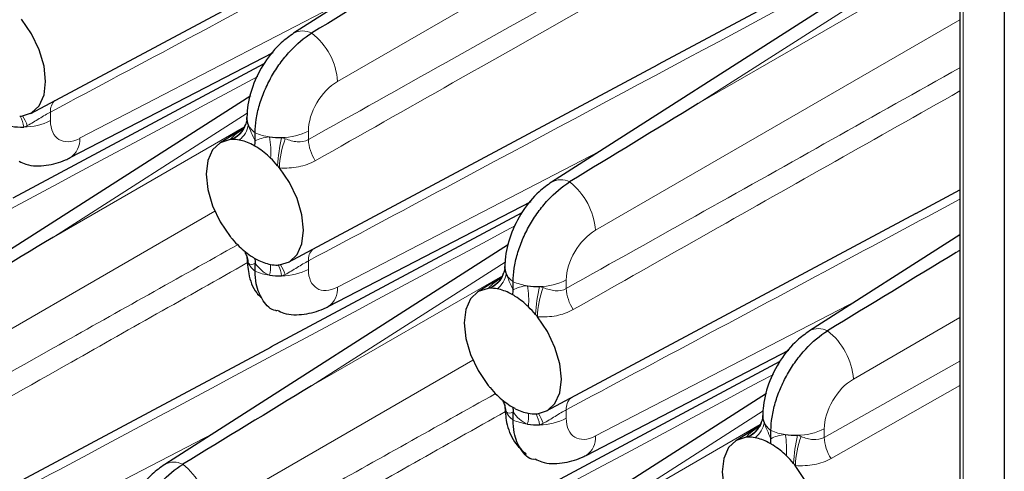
# Paper-space layout 'Blatt2' of a CAD drawing. Header units: millimetres. Extents: x 5 to 418, y 2 to 292.
# Tile 64 of 76: x 266 to 284, y 182 to 190. Entities that reach past the tile are written whole.
import ezdxf

# ---------------------------------------------------------------- set-up
doc = ezdxf.new("R2010")
doc.units = ezdxf.units.MM

psp = doc.layouts.new('Blatt2')

# ---------------------------------------------------------------- linework, layer by layer
at = {"color": 7, "linetype": 'Continuous', "lineweight": 25}
for p, q in [((283.016, 199.75), (283.016, 172.789)), ((283.821, 199.446), (283.821, 112.032)), ((283.016, 197.698), (270.913, 189.96)), ((277.528, 189.392), (283.016, 192.33)), ((266.138, 188.505), (272.85, 192.098)), ((283.016, 191.999), (275.597, 187.255)), ((266.855, 187.7), (270.541, 189.61)), ((265.816, 186.967), (270.378, 189.408)), ((270.822, 185.801), (277.534, 189.394)), ((270.133, 188.824), (263.886, 184.83)), ((270.062, 188.388), (270.065, 188.427)), ((270.01, 188.238), (269.573, 187.966)), ((270.029, 188.271), (270.04, 188.296)), ((270.214, 188.003), (270.214, 188.15)), ((282.212, 186.687), (283.016, 187.118)), ((271.54, 184.995), (275.225, 186.906)), ((270.501, 184.262), (275.063, 186.704)), ((275.507, 183.097), (282.219, 186.69)), ((283.016, 186.299), (280.282, 184.551)), ((274.817, 186.12), (268.571, 182.126)), ((270.214, 185.637), (270.214, 185.783)), ((274.747, 185.684), (274.749, 185.723)), ((274.695, 185.533), (274.257, 185.262)), ((274.714, 185.567), (274.724, 185.592)), ((274.899, 185.299), (274.899, 185.445)), ((263.795, 180.672), (270.508, 184.265)), ((276.224, 182.291), (279.91, 184.201)), ((275.185, 181.558), (279.747, 184)), ((279.502, 183.415), (273.255, 179.421)), ((274.899, 182.932), (274.899, 183.079)), ((279.432, 182.98), (279.434, 183.018)), ((279.38, 182.829), (278.942, 182.557)), ((279.398, 182.862), (279.409, 182.887)), ((279.583, 182.594), (279.583, 182.741))]:
    psp.add_line(p, q, dxfattribs=at)
at = {"color": 7, "linetype": 'Continuous', "lineweight": 18}
for p, q in [((283.075, 199.668), (283.075, 172.707)), ((283.016, 195.611), (271.711, 189.084)), ((283.016, 191.722), (278.262, 188.682)), ((278.262, 188.682), (283.016, 191.426)), ((267.026, 188.051), (271.792, 190.522)), ((283.016, 190.202), (276.395, 186.38)), ((266.496, 188.528), (266.496, 188.373)), ((270.068, 188.506), (266.551, 186.257)), ((266.551, 186.257), (270.019, 188.259)), ((271.181, 188.182), (271.181, 188.027)), ((271.711, 185.347), (276.476, 187.817)), ((269.484, 186.726), (264.684, 183.955)), ((283.016, 186.022), (282.947, 185.978)), ((282.947, 185.978), (283.016, 186.018)), ((271.181, 185.824), (271.181, 185.669)), ((274.753, 185.802), (271.235, 183.552)), ((271.235, 183.552), (274.704, 185.555)), ((275.865, 185.477), (275.865, 185.323)), ((276.395, 182.643), (281.161, 185.113)), ((283.016, 184.793), (281.08, 183.676)), ((274.168, 184.021), (269.369, 181.25)), ((280.55, 182.618), (283.016, 184.003)), ((283.016, 183.561), (280.675, 182.235)), ((275.865, 183.119), (275.865, 182.965)), ((279.438, 183.097), (275.92, 180.848)), ((275.92, 180.848), (279.388, 182.85)), ((280.55, 182.773), (280.55, 182.618)), ((264.684, 180.218), (269.449, 182.688))]:
    psp.add_line(p, q, dxfattribs=at)
at = {"color": 7, "linetype": 'Continuous', "lineweight": 25, "flags": 128}
for points in [[(265.971, 188.456), (266.152, 188.514), (266.291, 188.644), (266.379, 188.839), (266.408, 189.084), (266.379, 189.364), (266.291, 189.659), (266.152, 189.95), (265.971, 190.217)], [(269.762, 188.029), (269.581, 187.971), (269.442, 187.84), (269.355, 187.646), (269.325, 187.4), (269.355, 187.121), (269.442, 186.825), (269.581, 186.534), (269.762, 186.267)], [(270.656, 185.752), (270.837, 185.809), (270.976, 185.94), (271.063, 186.134), (271.093, 186.38), (271.063, 186.66), (270.976, 186.955), (270.837, 187.246), (270.656, 187.513)], [(274.447, 185.324), (274.266, 185.267), (274.127, 185.136), (274.039, 184.942), (274.01, 184.696), (274.039, 184.416), (274.127, 184.121), (274.266, 183.83), (274.447, 183.563)], [(275.34, 183.047), (275.522, 183.105), (275.66, 183.236), (275.748, 183.43), (275.777, 183.676), (275.748, 183.955), (275.66, 184.251), (275.522, 184.542), (275.34, 184.809)], [(279.131, 182.62), (278.95, 182.562), (278.811, 182.432), (278.724, 182.237), (278.694, 181.992), (278.724, 181.712), (278.811, 181.417), (278.95, 181.126), (279.131, 180.859)], [(280.025, 180.343), (280.206, 180.401), (280.345, 180.531), (280.432, 180.726), (280.462, 180.971), (280.432, 181.251), (280.345, 181.546), (280.206, 181.837), (280.025, 182.104)]]:
    psp.add_lwpolyline(points, dxfattribs=at)
at = {"color": 7, "linetype": 'Continuous', "lineweight": 18}
for centre, radius, start, end in [((271.079, 189.653), 0.349, 62.4672, 118.4199), ((270.488, 188.994), 1.227, 4.2325, 52.1426), ((266.759, 188.55), 0.263, 133.7727, 184.8448), ((265.372, 188.165), 0.644, 8.0475, 26.7196), ((265.256, 187.985), 0.872, 19.8706, 32.8361), ((266.004, 189.336), 1.081, 270.3271, 297.0843), ((269.619, 188.441), 0.446, 293.3448, 353.2391), ((269.608, 188.467), 0.464, 289.395, 335.0401), ((269.682, 188.352), 0.411, 306.2805, 352.5885), ((270.454, 188.478), 0.407, 206.1668, 233.8723), ((270.625, 189.119), 1.053, 247.041, 261.6922), ((270.689, 189.145), 1.081, 270.3271, 297.0844), ((266.644, 188.02), 0.384, 303.4371, 4.6985), ((269.004, 187.806), 1.494, 355.6366, 10.4647), ((273.841, 187.353), 3.225, 167.2826, 176.4276), ((272.276, 187.467), 1.621, 159.1818, 178.3647), ((271.947, 188.065), 0.767, 182.8059, 213.2754), ((275.764, 186.949), 0.349, 62.4675, 118.4196), ((275.172, 186.29), 1.227, 4.2324, 52.1427), ((271.443, 185.846), 0.263, 133.7728, 184.8445), ((269.696, 185.769), 0.394, 2.5172, 31.8561), ((270.454, 185.966), 0.407, 206.1668, 233.8723), ((270.625, 186.606), 1.053, 247.041, 261.6922), ((269.984, 185.714), 0.511, 342.9333, 5.0685), ((270.057, 185.46), 0.644, 8.0476, 26.7193), ((269.941, 185.281), 0.872, 19.8679, 32.8389), ((270.689, 186.632), 1.081, 270.3271, 297.0844), ((274.304, 185.737), 0.446, 293.3447, 353.2393), ((274.293, 185.763), 0.464, 289.3955, 335.0393), ((274.366, 185.648), 0.411, 306.2807, 352.5883), ((275.139, 185.774), 0.407, 206.1669, 233.8721), ((275.373, 186.44), 1.081, 270.3271, 297.0842), ((271.328, 185.316), 0.384, 303.4368, 4.6988), ((275.31, 186.415), 1.053, 247.041, 261.6921), ((273.689, 185.102), 1.494, 355.6369, 10.4644), ((278.526, 184.649), 3.226, 167.2829, 176.4272), ((276.961, 184.762), 1.621, 159.182, 178.3645), ((276.632, 185.36), 0.767, 182.8054, 213.2756), ((280.448, 184.244), 0.349, 62.4672, 118.4199), ((279.857, 183.585), 1.227, 4.2325, 52.1426), ((276.128, 183.142), 0.263, 133.774, 184.8441), ((274.38, 183.064), 0.393, 2.5169, 31.8567), ((275.139, 183.261), 0.407, 206.1669, 233.8721), ((274.669, 183.01), 0.511, 342.9341, 5.0677), ((274.742, 182.756), 0.644, 8.0471, 26.7195), ((274.626, 182.577), 0.871, 19.8654, 32.8414), ((275.373, 183.927), 1.081, 270.3271, 297.0842), ((278.988, 183.032), 0.446, 293.3442, 353.2395), ((275.31, 183.902), 1.053, 247.041, 261.6921), ((278.977, 183.058), 0.464, 289.3955, 335.0393), ((279.051, 182.943), 0.411, 306.2812, 352.5878), ((279.823, 183.07), 0.407, 206.1665, 233.8725), ((280.058, 183.736), 1.081, 270.3269, 297.0846), ((276.013, 182.611), 0.384, 303.4367, 4.699), ((279.994, 183.71), 1.053, 247.041, 261.6921), ((278.373, 182.397), 1.494, 355.6369, 10.4644), ((283.21, 181.945), 3.225, 167.2827, 176.4275), ((281.646, 182.058), 1.621, 159.182, 178.3645), ((281.316, 182.656), 0.767, 182.8061, 213.2749), ((268.737, 181.819), 0.349, 62.4701, 118.4171), ((268.145, 181.16), 1.227, 4.2332, 52.1418)]:
    psp.add_arc(centre, radius, start, end, dxfattribs=at)
at = {"color": 7, "linetype": 'Continuous', "lineweight": 25}
for centre, radius, start, end in [((265.92, 188.971), 0.518, 271.8725, 275.6226), ((270.326, 188.41), 0.262, 176.3402, 205.1674), ((265.98, 189.533), 1.278, 261.3874, 271.3692), ((269.813, 187.512), 0.519, 91.8888, 95.6262), ((269.813, 187.432), 0.599, 79.2603, 91.6172), ((269.757, 187.171), 0.866, 62.0169, 78.8294), ((270.664, 189.341), 1.278, 261.3872, 271.3694), ((269.433, 186.61), 1.515, 45.5928, 57.1612), ((269.187, 186.348), 1.874, 40.0481, 45.8227), ((269.07, 186.248), 2.028, 38.5811, 40.0879), ((271.34, 187.526), 2.019, 218.582, 220.0958), ((271.23, 187.431), 1.873, 220.0459, 225.8223), ((270.985, 187.171), 1.516, 225.5955, 237.1585), ((270.326, 185.897), 0.262, 176.3402, 205.1674), ((270.661, 186.61), 0.867, 242.021, 258.8254), ((270.605, 186.348), 0.599, 259.2613, 271.6213), ((270.605, 186.267), 0.518, 271.8742, 275.6217), ((275.011, 185.706), 0.262, 176.3392, 205.1679), ((270.664, 186.828), 1.278, 261.3872, 271.3694), ((274.498, 184.808), 0.519, 91.8864, 95.6272), ((274.498, 184.728), 0.599, 79.2599, 91.6177), ((274.441, 184.467), 0.866, 62.0168, 78.8295), ((275.349, 186.637), 1.278, 261.3874, 271.3694), ((274.118, 183.906), 1.515, 45.5929, 57.1611), ((273.872, 183.644), 1.874, 40.0481, 45.8225), ((273.755, 183.544), 2.028, 38.5811, 40.0879), ((276.023, 184.821), 2.017, 218.5816, 220.0968), ((275.915, 184.727), 1.873, 220.0457, 225.8225), ((275.67, 184.467), 1.516, 225.5954, 237.1586), ((275.011, 183.193), 0.262, 176.3392, 205.1679), ((275.346, 183.905), 0.867, 242.0211, 258.8252), ((275.29, 183.644), 0.599, 259.2615, 271.6214), ((275.29, 183.563), 0.518, 271.8742, 275.6217), ((279.695, 183.002), 0.262, 176.3395, 205.1687), ((275.349, 184.124), 1.278, 261.3874, 271.3694), ((279.182, 182.103), 0.52, 91.8911, 95.6252), ((279.182, 182.023), 0.599, 79.2604, 91.6166), ((279.126, 181.762), 0.866, 62.0168, 78.8295), ((280.033, 183.933), 1.278, 261.3877, 271.3691), ((278.802, 181.201), 1.515, 45.5928, 57.1612), ((278.557, 180.94), 1.874, 40.0481, 45.8225), ((278.439, 180.839), 2.028, 38.5811, 40.0879)]:
    psp.add_arc(centre, radius, start, end, dxfattribs=at)
for centre in [(273.591, 190.782), (278.276, 188.078), (266.564, 185.653), (282.961, 185.373), (271.249, 182.948)]:
    psp.add_ellipse(centre, major_axis=(20.258, 12.315), ratio=0.022083, start_param=1.558058, end_param=1.673678, dxfattribs=at)
at = {"color": 7, "linetype": 'Continuous', "lineweight": 18}
for centre, start_param, end_param in [((271.725, 188.48), 0.825291, 2.369907), ((267.041, 188.671), 2.369907, 3.914523), ((276.41, 185.776), 0.825291, 2.369907), ((271.725, 185.967), 2.369907, 3.914523), ((281.094, 183.071), 0.825291, 2.369907), ((276.41, 183.263), 2.369907, 3.914523)]:
    psp.add_ellipse(centre, major_axis=(0.39, 0.641), ratio=0.592292, start_param=start_param, end_param=end_param, dxfattribs=at)
for points, knots in [([(279.856, 195.678), (279.571, 195.525), (275.951, 193.583), (271.498, 191.2), (267.33, 188.973), (266.496, 188.528)], [0, 0, 0, 0, 0.064099, 0.81282, 1, 1, 1, 1]), ([(271.181, 188.027), (272.014, 188.495), (275.959, 190.71), (279.905, 192.919), (283.016, 194.662)], [0, 0, 0, 0, 0.211292, 1, 1, 1, 1]), ([(283.016, 194.261), (279.944, 192.528), (276.039, 190.326), (272.137, 188.115), (271.306, 187.644)], [0, 0, 0, 0, 0.786891, 1, 1, 1, 1]), ([(283.016, 192.156), (279.905, 190.49), (275.959, 188.377), (272.014, 186.269), (271.181, 185.824)], [0, 0, 0, 0, 0.788708, 1, 1, 1, 1]), ([(275.865, 185.323), (276.699, 185.791), (279.083, 187.129), (281.466, 188.464), (283.016, 189.332)], [0, 0, 0, 0, 0.3497154, 1, 1, 1, 1]), ([(270.26, 189.172), (267.497, 187.692), (263.9, 185.765), (260.303, 183.844), (259.469, 183.398)], [0, 0, 0, 0, 0.768249, 1, 1, 1, 1]), ([(283.016, 188.911), (281.505, 188.059), (279.163, 186.737), (276.822, 185.411), (275.99, 184.939)], [0, 0, 0, 0, 0.64482, 1, 1, 1, 1]), ([(266.496, 188.528), (266.465, 188.512), (266.433, 188.493), (266.364, 188.453), (266.329, 188.431), (266.221, 188.365), (266.15, 188.321), (266.076, 188.282)], [0, 0, 0, 0, 0.25, 0.25, 0.5, 0.5, 1, 1, 1, 1]), ([(269.762, 188.029), (269.768, 188.036), (269.806, 188.081), (269.873, 188.137), (269.969, 188.199), (269.994, 188.215)], [0, 0, 0, 0, 0.11985, 0.776492, 1, 1, 1, 1]), ([(270.761, 188.043), (270.834, 188.015), (270.906, 187.994), (271.049, 187.981), (271.119, 187.992), (271.181, 188.027)], [0, 0, 0, 0, 0.5, 0.5, 1, 1, 1, 1]), ([(271.306, 187.644), (271.212, 187.591), (271.11, 187.555), (270.891, 187.512), (270.776, 187.507), (270.656, 187.513)], [0, 0, 0, 0, 0.5, 0.5, 1, 1, 1, 1]), ([(283.016, 186.945), (281.466, 186.114), (279.083, 184.838), (276.699, 183.565), (275.865, 183.119)], [0, 0, 0, 0, 0.650285, 1, 1, 1, 1]), ([(274.944, 186.468), (272.181, 184.988), (268.584, 183.061), (264.988, 181.139), (264.154, 180.694)], [0, 0, 0, 0, 0.768249, 1, 1, 1, 1]), ([(264.154, 182.898), (264.988, 183.366), (266.902, 184.44), (268.816, 185.513), (269.897, 186.118)], [0, 0, 0, 0, 0.435452, 1, 1, 1, 1]), ([(271.181, 185.824), (271.15, 185.807), (271.117, 185.789), (271.049, 185.748), (271.013, 185.726), (270.906, 185.66), (270.834, 185.616), (270.761, 185.577)], [0, 0, 0, 0, 0.25, 0.25, 0.5, 0.5, 1, 1, 1, 1]), ([(270.076, 185.792), (268.975, 185.171), (267.042, 184.08), (265.11, 182.985), (264.279, 182.514)], [0, 0, 0, 0, 0.569523, 1, 1, 1, 1]), ([(274.447, 185.324), (274.453, 185.331), (274.491, 185.377), (274.558, 185.433), (274.654, 185.495), (274.679, 185.511)], [0, 0, 0, 0, 0.119849, 0.776492, 1, 1, 1, 1]), ([(275.446, 185.339), (275.519, 185.311), (275.591, 185.289), (275.733, 185.277), (275.804, 185.288), (275.865, 185.323)], [0, 0, 0, 0, 0.5, 0.5, 1, 1, 1, 1]), ([(275.99, 184.939), (275.897, 184.886), (275.795, 184.85), (275.575, 184.808), (275.46, 184.802), (275.34, 184.809)], [0, 0, 0, 0, 0.5, 0.5, 1, 1, 1, 1]), ([(279.629, 183.763), (276.866, 182.283), (273.269, 180.357), (269.672, 178.435), (268.839, 177.99)], [0, 0, 0, 0, 0.7682486, 1, 1, 1, 1]), ([(268.839, 180.193), (269.672, 180.661), (271.586, 181.736), (273.501, 182.808), (274.581, 183.414)], [0, 0, 0, 0, 0.435452, 1, 1, 1, 1]), ([(274.76, 183.088), (273.659, 182.467), (271.726, 181.376), (269.795, 180.281), (268.963, 179.81)], [0, 0, 0, 0, 0.569523, 1, 1, 1, 1]), ([(275.865, 183.119), (275.835, 183.103), (275.802, 183.085), (275.734, 183.044), (275.698, 183.022), (275.591, 182.956), (275.519, 182.912), (275.446, 182.873)], [0, 0, 0, 0, 0.25, 0.25, 0.5, 0.5, 1, 1, 1, 1]), ([(279.131, 182.62), (279.137, 182.627), (279.176, 182.672), (279.242, 182.728), (279.339, 182.79), (279.363, 182.806)], [0, 0, 0, 0, 0.119849, 0.776491, 1, 1, 1, 1]), ([(280.13, 182.634), (280.203, 182.606), (280.275, 182.585), (280.418, 182.573), (280.488, 182.583), (280.55, 182.618)], [0, 0, 0, 0, 0.5, 0.5, 1, 1, 1, 1]), ([(280.675, 182.235), (280.581, 182.182), (280.479, 182.146), (280.26, 182.104), (280.145, 182.098), (280.025, 182.104)], [0, 0, 0, 0, 0.5, 0.5, 1, 1, 1, 1])]:
    psp.add_open_spline(points, degree=3, knots=knots, dxfattribs=at)
at = {"color": 7, "linetype": 'Continuous', "lineweight": 25}
for points, knots in [([(270.913, 189.96), (270.836, 189.904), (270.638, 189.761), (270.371, 189.435), (270.155, 189.004), (270.071, 188.651), (270.065, 188.456), (270.064, 188.41)], [0, 0, 0, 0, 0.1590122, 0.4118726, 0.6709509, 0.9215181, 1, 1, 1, 1]), ([(270.214, 188.15), (270.214, 188.229), (270.221, 188.31), (270.247, 188.478), (270.266, 188.566), (270.317, 188.741), (270.349, 188.828), (270.423, 189.002), (270.466, 189.089), (270.56, 189.255), (270.611, 189.336), (270.723, 189.49), (270.783, 189.563), (270.968, 189.765), (271.104, 189.879), (271.24, 189.962)], [0, 0, 0, 0, 0.125, 0.125, 0.25, 0.25, 0.375, 0.375, 0.5, 0.5, 0.625, 0.625, 0.75, 0.75, 1, 1, 1, 1]), ([(270.064, 188.405), (270.063, 188.39), (270.06, 188.353), (270.039, 188.302), (270.027, 188.272)], [0, 0, 0, 0, 0.416019, 1, 1, 1, 1]), ([(270.031, 188.298), (270.026, 188.279), (270.014, 188.228), (269.98, 188.198), (269.983, 188.2), (269.984, 188.2)], [0, 0, 0, 0, 0.298916, 0.777575, 1, 1, 1, 1]), ([(265.928, 187.636), (265.968, 187.615), (266.12, 187.539), (266.423, 187.549), (266.689, 187.618), (266.827, 187.686), (266.855, 187.7)], [0, 0, 0, 0, 0.140065, 0.52421, 0.90346, 1, 1, 1, 1]), ([(275.597, 187.255), (275.521, 187.2), (275.322, 187.057), (275.056, 186.731), (274.84, 186.3), (274.756, 185.946), (274.75, 185.752), (274.749, 185.705)], [0, 0, 0, 0, 0.159012, 0.411873, 0.670951, 0.921518, 1, 1, 1, 1]), ([(274.899, 185.445), (274.899, 185.524), (274.905, 185.606), (274.931, 185.774), (274.951, 185.861), (275.002, 186.036), (275.033, 186.124), (275.107, 186.297), (275.15, 186.385), (275.244, 186.551), (275.296, 186.631), (275.408, 186.786), (275.467, 186.859), (275.653, 187.061), (275.788, 187.174), (275.925, 187.258)], [0, 0, 0, 0, 0.125, 0.125, 0.25, 0.25, 0.375, 0.375, 0.5, 0.5, 0.625, 0.625, 0.75, 0.75, 1, 1, 1, 1]), ([(270.027, 185.975), (270.034, 185.965), (270.058, 185.933), (270.064, 185.891), (270.064, 185.893), (270.064, 185.894)], [0, 0, 0, 0, 0.244908, 0.778693, 1, 1, 1, 1]), ([(270.064, 185.897), (270.071, 185.796), (270.088, 185.569), (270.175, 185.306), (270.291, 185.188), (270.318, 185.161)], [0, 0, 0, 0, 0.380248, 0.859536, 1, 1, 1, 1]), ([(270.605, 184.918), (270.6, 184.919), (270.493, 184.928), (270.35, 185.09), (270.229, 185.347), (270.218, 185.558), (270.214, 185.637)], [0, 0, 0, 0, 0.016726, 0.396809, 0.77696, 1, 1, 1, 1]), ([(274.748, 185.701), (274.747, 185.686), (274.745, 185.648), (274.724, 185.598), (274.711, 185.568)], [0, 0, 0, 0, 0.416019, 1, 1, 1, 1]), ([(274.716, 185.594), (274.711, 185.574), (274.698, 185.523), (274.665, 185.494), (274.667, 185.495), (274.668, 185.496)], [0, 0, 0, 0, 0.298917, 0.777576, 1, 1, 1, 1]), ([(270.613, 184.931), (270.653, 184.911), (270.805, 184.834), (271.108, 184.845), (271.374, 184.913), (271.512, 184.981), (271.54, 184.995)], [0, 0, 0, 0, 0.140065, 0.52421, 0.90346, 1, 1, 1, 1]), ([(280.282, 184.551), (280.205, 184.496), (280.007, 184.353), (279.741, 184.027), (279.524, 183.596), (279.44, 183.242), (279.435, 183.047), (279.433, 183.001)], [0, 0, 0, 0, 0.159012, 0.411873, 0.670951, 0.921518, 1, 1, 1, 1]), ([(279.583, 182.741), (279.583, 182.82), (279.59, 182.902), (279.616, 183.07), (279.635, 183.157), (279.686, 183.332), (279.718, 183.419), (279.792, 183.593), (279.835, 183.68), (279.929, 183.847), (279.98, 183.927), (280.092, 184.081), (280.152, 184.155), (280.337, 184.356), (280.473, 184.47), (280.61, 184.554)], [0, 0, 0, 0, 0.125, 0.125, 0.25, 0.25, 0.375, 0.375, 0.5, 0.5, 0.625, 0.625, 0.75, 0.75, 1, 1, 1, 1]), ([(274.711, 183.271), (274.719, 183.261), (274.742, 183.229), (274.748, 183.187), (274.748, 183.189), (274.748, 183.19)], [0, 0, 0, 0, 0.244908, 0.778695, 1, 1, 1, 1]), ([(274.749, 183.192), (274.755, 183.091), (274.77, 182.863), (274.892, 182.543), (275.062, 182.382), (275.138, 182.309)], [0, 0, 0, 0, 0.303829, 0.686795, 1, 1, 1, 1]), ([(279.433, 182.997), (279.432, 182.981), (279.43, 182.944), (279.408, 182.893), (279.396, 182.864)], [0, 0, 0, 0, 0.416018, 1, 1, 1, 1]), ([(275.289, 182.214), (275.285, 182.214), (275.178, 182.224), (275.035, 182.385), (274.913, 182.642), (274.903, 182.854), (274.899, 182.932)], [0, 0, 0, 0, 0.016726, 0.396809, 0.77696, 1, 1, 1, 1]), ([(279.4, 182.889), (279.395, 182.87), (279.383, 182.819), (279.35, 182.789), (279.352, 182.791), (279.353, 182.792)], [0, 0, 0, 0, 0.298916, 0.777575, 1, 1, 1, 1]), ([(275.297, 182.227), (275.338, 182.207), (275.489, 182.13), (275.792, 182.14), (276.058, 182.209), (276.196, 182.277), (276.224, 182.291)], [0, 0, 0, 0, 0.140065, 0.52421, 0.90346, 1, 1, 1, 1]), ([(268.571, 182.126), (268.494, 182.071), (268.296, 181.927), (268.029, 181.601), (267.813, 181.17), (267.729, 180.817), (267.723, 180.622), (267.722, 180.576)], [0, 0, 0, 0, 0.159014, 0.411872, 0.670951, 0.921522, 1, 1, 1, 1]), ([(267.872, 180.316), (267.872, 180.395), (267.879, 180.476), (267.904, 180.644), (267.924, 180.732), (267.975, 180.907), (268.006, 180.994), (268.08, 181.168), (268.123, 181.255), (268.218, 181.422), (268.269, 181.502), (268.381, 181.656), (268.441, 181.729), (268.626, 181.931), (268.761, 182.045), (268.898, 182.128)], [0, 0, 0, 0, 0.125, 0.125, 0.25, 0.25, 0.375, 0.375, 0.5, 0.5, 0.625, 0.625, 0.75, 0.75, 1, 1, 1, 1])]:
    psp.add_open_spline(points, degree=3, knots=knots, dxfattribs=at)
at = {"color": 7, "linetype": 'Continuous', "lineweight": 18}
for points in [[(266.076, 188.282), (266.055, 188.27), (266.033, 188.261), (266.01, 188.255)], [(270.089, 188.299), (270.117, 188.21), (270.164, 188.106), (270.214, 188.003)], [(270.214, 188.003), (270.281, 188.039), (270.365, 188.067), (270.473, 188.077)], [(270.695, 188.063), (270.718, 188.058), (270.74, 188.051), (270.761, 188.043)], [(270.214, 185.783), (270.164, 185.757), (270.117, 185.75), (270.089, 185.786)], [(270.473, 185.564), (270.365, 185.607), (270.281, 185.69), (270.214, 185.783)], [(270.761, 185.577), (270.74, 185.566), (270.718, 185.557), (270.695, 185.55)], [(274.774, 185.595), (274.802, 185.506), (274.849, 185.402), (274.899, 185.299)], [(274.899, 185.299), (274.966, 185.334), (275.05, 185.363), (275.157, 185.373)], [(275.379, 185.359), (275.402, 185.353), (275.424, 185.347), (275.446, 185.339)], [(274.899, 183.079), (274.849, 183.053), (274.802, 183.046), (274.774, 183.082)], [(275.157, 182.86), (275.05, 182.903), (274.966, 182.985), (274.899, 183.079)], [(275.446, 182.873), (275.424, 182.862), (275.402, 182.853), (275.379, 182.846)], [(279.458, 182.89), (279.487, 182.802), (279.533, 182.698), (279.583, 182.594)], [(279.583, 182.594), (279.65, 182.63), (279.734, 182.659), (279.842, 182.669)], [(280.064, 182.655), (280.087, 182.649), (280.109, 182.642), (280.13, 182.634)]]:
    psp.add_open_spline(points, degree=3, dxfattribs=at)
at = {"color": 7, "linetype": 'Continuous', "lineweight": 25}
for points in [[(270.209, 187.911), (270.212, 187.942), (270.214, 187.973), (270.214, 188.003)], [(270.209, 187.911), (270.194, 187.92), (270.178, 187.928), (270.163, 187.936)], [(270.255, 187.883), (270.239, 187.893), (270.224, 187.902), (270.209, 187.911)], [(270.163, 185.897), (270.178, 185.888), (270.194, 185.878), (270.209, 185.87)], [(270.209, 185.87), (270.224, 185.861), (270.239, 185.852), (270.255, 185.844)], [(270.209, 185.87), (270.212, 185.842), (270.214, 185.813), (270.214, 185.783)], [(274.894, 185.207), (274.897, 185.238), (274.899, 185.269), (274.899, 185.299)], [(274.894, 185.207), (274.878, 185.215), (274.863, 185.224), (274.848, 185.232)], [(274.939, 185.179), (274.924, 185.188), (274.909, 185.198), (274.894, 185.207)], [(274.848, 183.193), (274.863, 183.183), (274.878, 183.174), (274.894, 183.165)], [(274.894, 183.165), (274.909, 183.156), (274.924, 183.148), (274.939, 183.14)], [(274.894, 183.165), (274.897, 183.138), (274.899, 183.109), (274.899, 183.079)], [(279.578, 182.502), (279.582, 182.534), (279.583, 182.564), (279.583, 182.594)], [(279.578, 182.502), (279.563, 182.511), (279.548, 182.519), (279.532, 182.527)], [(279.624, 182.474), (279.609, 182.484), (279.593, 182.493), (279.578, 182.502)]]:
    psp.add_open_spline(points, degree=3, dxfattribs=at)

doc.saveas('drawing.dxf')
